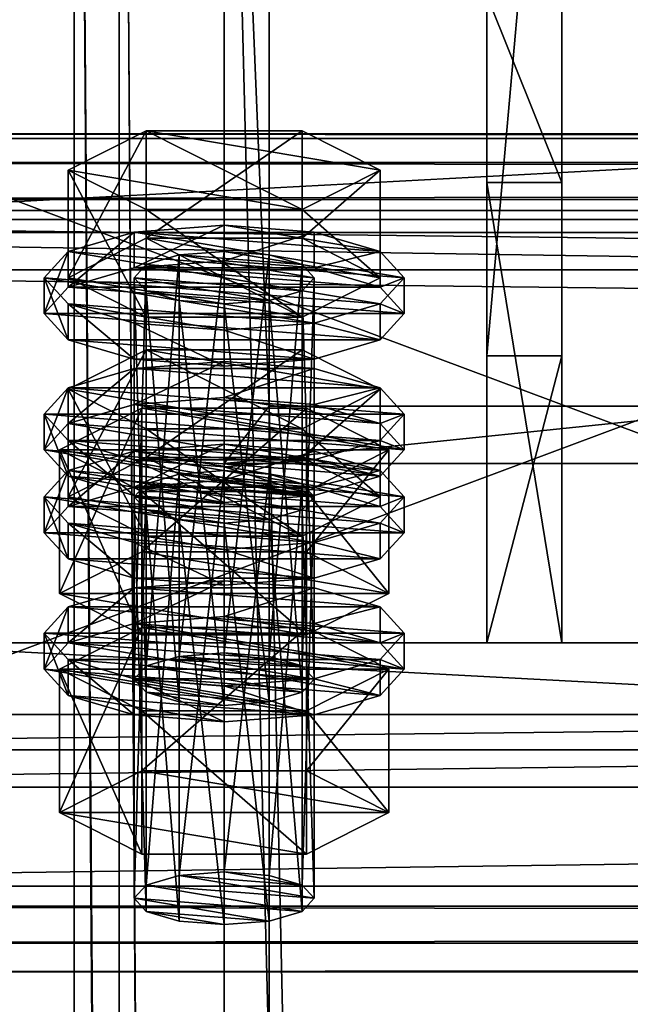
# Model space of a CAD drawing. Header units: millimetres. Extents: x 60485 to 71303, y 100 to 16900.
# Tile 203 of 256: x 60566 to 60607, y 8322 to 8388. Entities that reach past the tile are written whole.
import ezdxf

# ---------------------------------------------------------------- set-up
doc = ezdxf.new("R2010")
doc.units = ezdxf.units.MM
for name, color, linetype in [('1', 7, 'Continuous'), ('13', 7, 'Continuous'), ('3', 7, 'Continuous'), ('4', 7, 'Continuous'), ('6', 7, 'Continuous'), ('9', 7, 'Continuous')]:
    doc.layers.add(name, color=color, linetype=linetype)

msp = doc.modelspace()

# ---------------------------------------------------------------- meshes
at = {"layer": '1', "color": 7}
mesh = msp.add_polyface(dxfattribs=at)
corners = [(60597.5, 8376.855, 5542.178), (60597.5, 8346.156, 5642.59), (60602.5, 8346.156, 5642.59), (60602.5, 8376.855, 5542.178), (60597.5, 8365.285, 5648.441), (60602.5, 8365.285, 5648.441), (60597.5, 8421.743, 5566.372), (60602.5, 8421.743, 5566.372), (60597.5, 8427.593, 5547.235), (60602.5, 8427.593, 5547.235), (60597.5, 8389.341, 5535.539), (60602.5, 8389.341, 5535.539)]
mesh.append_faces([[corners[k] for k in face] for face in [(0, 2, 3, 3), (1, 5, 2, 2), (4, 7, 5, 5), (6, 9, 7, 7), (8, 11, 9, 9), (10, 3, 11, 11), (1, 6, 4, 4), (8, 0, 10, 10), (3, 9, 11, 11), (7, 2, 5, 5)]], dxfattribs={"vtx0": -1, "color": 7})
mesh.append_faces([[corners[k] for k in face] for face in [(6, 0, 8, 8), (9, 3, 7, 7)]], dxfattribs={"vtx0": -1, "vtx1": -1, "color": 7})
mesh.append_faces([[corners[k] for k in face] for face in [(6, 1, 0, 0), (7, 3, 2, 2)]], dxfattribs={"vtx0": -1, "vtx2": -1, "vtx3": -1, "color": 7})
mesh.append_faces([[corners[k] for k in face] for face in [(0, 1, 2, 2), (1, 4, 5, 5), (4, 6, 7, 7), (6, 8, 9, 9), (8, 10, 11, 11), (10, 0, 3, 3)]], dxfattribs={"vtx2": -1, "vtx3": -1, "color": 7})
at = {"layer": '13', "color": 20}
mesh = msp.add_polyface(dxfattribs=at)
corners = [(60574.804, 8358.519, 5610.701), (60585.196, 8365.692, 5612.894), (60574.804, 8365.692, 5612.894), (60574, 8343.73, 5563.306), (60574.804, 8371.384, 5568.624), (60574, 8370.506, 5571.492), (60574.804, 8344.607, 5560.437), (60577, 8372.026, 5566.523), (60577, 8345.249, 5558.337), (60580, 8372.261, 5565.755), (60574.804, 8369.629, 5574.361), (60580, 8368.752, 5577.23), (60577, 8368.987, 5576.462), (60583, 8368.987, 5576.462), (60585.196, 8369.629, 5574.361), (60586, 8370.506, 5571.492), (60569.608, 8370.506, 5571.492), (60574.804, 8373.138, 5562.886), (60574.804, 8380.31, 5565.078), (60569.608, 8377.679, 5573.685), (60585.196, 8380.31, 5565.078), (60585.196, 8367.875, 5580.099), (60574.804, 8367.875, 5580.099), (60574.804, 8375.047, 5582.292), (60585.196, 8375.047, 5582.292), (60568, 8368.116, 5570.761), (60569.608, 8369.87, 5565.024), (60569.608, 8372.261, 5565.755), (60568, 8370.506, 5571.492), (60574, 8371.154, 5560.823), (60574, 8373.545, 5561.554), (60580, 8371.624, 5559.286), (60580, 8374.015, 5560.017), (60580, 8364.607, 5582.237), (60574, 8365.077, 5580.7), (60574, 8367.468, 5581.431), (60580, 8366.998, 5582.968), (60569.608, 8366.362, 5576.499), (60569.608, 8368.752, 5577.23), (60586, 8371.154, 5560.823), (60590.392, 8369.87, 5565.024), (60592, 8368.116, 5570.761), (60590.392, 8366.362, 5576.499), (60586, 8365.077, 5580.7), (60586, 8367.468, 5581.431), (60590.392, 8368.752, 5577.23), (60592, 8370.506, 5571.492), (60574, 8362.053, 5558.041), (60580, 8364.914, 5557.234), (60574, 8364.444, 5558.772), (60586, 8364.444, 5558.772)]
mesh.append_faces([[corners[k] for k in face] for face in [(0, 1, 2, 2), (3, 4, 5, 5), (6, 7, 4, 4), (8, 9, 7, 7), (10, 11, 12, 12), (16, 18, 19, 19), (17, 20, 18, 18), (22, 19, 23, 23), (21, 16, 22, 22), (19, 24, 23, 23), (25, 27, 28, 28), (26, 30, 27, 27), (29, 32, 30, 30), (33, 35, 36, 36), (34, 38, 35, 35), (37, 28, 38, 38), (29, 39, 31, 31), (43, 34, 33, 33), (38, 36, 35, 35), (47, 48, 49, 49), (50, 49, 48, 48)]], dxfattribs={"vtx0": -1, "color": 20})
mesh.append_faces([[corners[k] for k in face] for face in [(11, 10, 13, 13)]], dxfattribs={"vtx0": -1, "vtx1": -1, "color": 20})
mesh.append_faces([[corners[k] for k in face] for face in [(13, 10, 5, 5), (14, 5, 4, 4), (15, 4, 7, 7), (21, 17, 16, 16), (24, 19, 18, 18), (40, 29, 26, 26), (41, 26, 25, 25), (42, 25, 37, 37), (43, 37, 34, 34), (44, 38, 28, 28), (45, 28, 27, 27), (46, 27, 30, 30)]], dxfattribs={"vtx0": -1, "vtx2": -1, "vtx3": -1, "color": 20})
mesh.append_faces([[corners[k] for k in face] for face in [(16, 17, 18, 18), (21, 22, 23, 23), (22, 16, 19, 19), (25, 26, 27, 27), (26, 29, 30, 30), (29, 31, 32, 32), (33, 34, 35, 35), (34, 37, 38, 38), (37, 25, 28, 28)]], dxfattribs={"vtx2": -1, "vtx3": -1, "color": 20})
mesh = msp.add_polyface(dxfattribs=at)
corners = [(60590.392, 8363.06, 5621.5), (60574.804, 8365.692, 5612.894), (60585.196, 8365.692, 5612.894), (60580, 8345.484, 5557.568), (60583, 8372.026, 5566.523), (60580, 8372.261, 5565.755), (60583, 8345.249, 5558.337), (60585.196, 8371.384, 5568.624), (60585.196, 8344.607, 5560.437), (60586, 8370.506, 5571.492), (60583, 8368.987, 5576.462), (60574, 8370.506, 5571.492), (60585.196, 8369.629, 5574.361), (60574.804, 8371.384, 5568.624), (60577, 8372.026, 5566.523), (60574.804, 8373.138, 5562.886), (60585.196, 8373.138, 5562.886), (60585.196, 8380.31, 5565.078), (60590.392, 8370.506, 5571.492), (60590.392, 8377.679, 5573.685), (60585.196, 8367.875, 5580.099), (60585.196, 8375.047, 5582.292), (60574.804, 8375.047, 5582.292), (60574.804, 8380.31, 5565.078), (60580, 8371.624, 5559.286), (60586, 8371.154, 5560.823), (60586, 8373.545, 5561.554), (60580, 8374.015, 5560.017), (60590.392, 8369.87, 5565.024), (60590.392, 8372.261, 5565.755), (60592, 8368.116, 5570.761), (60592, 8370.506, 5571.492), (60590.392, 8366.362, 5576.499), (60590.392, 8368.752, 5577.23), (60586, 8365.077, 5580.7), (60586, 8367.468, 5581.431), (60580, 8364.607, 5582.237), (60580, 8366.998, 5582.968), (60574, 8371.154, 5560.823), (60569.608, 8369.87, 5565.024), (60568, 8368.116, 5570.761), (60569.608, 8366.362, 5576.499), (60569.608, 8368.752, 5577.23), (60568, 8370.506, 5571.492), (60569.608, 8372.261, 5565.755), (60574, 8373.545, 5561.554), (60580, 8362.523, 5556.503), (60586, 8364.444, 5558.772), (60580, 8364.914, 5557.234), (60590.392, 8363.16, 5562.972), (60574, 8364.444, 5558.772)]
mesh.append_faces([[corners[k] for k in face] for face in [(0, 1, 2, 2), (3, 4, 5, 5), (6, 7, 4, 4), (8, 9, 7, 7), (7, 5, 4, 4), (16, 19, 17, 17), (18, 21, 19, 19), (20, 22, 21, 21), (15, 18, 16, 16), (19, 23, 17, 17), (24, 26, 27, 27), (25, 29, 26, 26), (28, 31, 29, 29), (30, 33, 31, 31), (32, 35, 33, 33), (34, 37, 35, 35), (29, 27, 26, 26), (46, 47, 48, 48)]], dxfattribs={"vtx0": -1, "color": 20})
mesh.append_faces([[corners[k] for k in face] for face in [(10, 11, 12, 12), (12, 13, 9, 9), (9, 14, 7, 7), (18, 15, 20, 20), (21, 23, 19, 19), (25, 38, 28, 28), (28, 39, 30, 30), (30, 40, 32, 32), (32, 41, 34, 34), (37, 42, 35, 35), (35, 43, 33, 33), (33, 44, 31, 31), (31, 45, 29, 29), (49, 50, 47, 47)]], dxfattribs={"vtx0": -1, "vtx1": -1, "color": 20})
mesh.append_faces([[corners[k] for k in face] for face in [(7, 14, 5, 5), (29, 45, 27, 27)]], dxfattribs={"vtx0": -1, "vtx2": -1, "vtx3": -1, "color": 20})
mesh.append_faces([[corners[k] for k in face] for face in [(15, 16, 17, 17), (16, 18, 19, 19), (18, 20, 21, 21), (24, 25, 26, 26), (25, 28, 29, 29), (28, 30, 31, 31), (30, 32, 33, 33), (32, 34, 35, 35), (34, 36, 37, 37)]], dxfattribs={"vtx2": -1, "vtx3": -1, "color": 20})
mesh = msp.add_polyface(dxfattribs=at)
corners = [(60586, 8355.888, 5619.308), (60574.804, 8356.765, 5616.439), (60577, 8357.407, 5614.339), (60569.608, 8355.888, 5619.308), (60574.804, 8358.519, 5610.701), (60574.804, 8365.692, 5612.894), (60569.608, 8363.06, 5621.5), (60574.804, 8353.257, 5627.914), (60574.804, 8360.429, 5630.107), (60585.196, 8360.429, 5630.107), (60569.608, 8355.251, 5612.839), (60574, 8356.536, 5608.639), (60574, 8358.926, 5609.369), (60569.608, 8357.642, 5613.57), (60580, 8357.006, 5607.101), (60580, 8359.396, 5607.832), (60592, 8355.888, 5619.308), (60574, 8343.73, 5563.306), (60574.804, 8344.607, 5560.437), (60574.804, 8371.384, 5568.624), (60577, 8345.249, 5558.337), (60577, 8372.026, 5566.523), (60580, 8345.484, 5557.568), (60580, 8372.261, 5565.755), (60580, 8341.976, 5569.044), (60577, 8368.987, 5576.462), (60580, 8368.752, 5577.23), (60577, 8342.211, 5568.275), (60574.804, 8369.629, 5574.361), (60574.804, 8342.853, 5566.175), (60574, 8370.506, 5571.492), (60569.03, 8349.452, 5565.055), (60574.515, 8361.792, 5558.894), (60569.03, 8359.015, 5567.979), (60574.515, 8352.229, 5555.97), (60585.485, 8361.792, 5558.894), (60585.485, 8356.237, 5577.064), (60574.515, 8356.237, 5577.064), (60590.97, 8359.015, 5567.979), (60568, 8359.015, 5567.979), (60569.608, 8360.769, 5562.241), (60569.608, 8363.16, 5562.972), (60568, 8361.406, 5568.71), (60574, 8362.053, 5558.041), (60574, 8364.444, 5558.772), (60580, 8362.523, 5556.503), (60580, 8364.914, 5557.234), (60580, 8355.506, 5579.455), (60574, 8355.976, 5577.917), (60574, 8358.367, 5578.648), (60580, 8357.897, 5580.186), (60569.608, 8357.261, 5573.717), (60569.608, 8359.651, 5574.448), (60590.392, 8360.769, 5562.241), (60592, 8359.015, 5567.979), (60590.392, 8357.261, 5573.717), (60586, 8355.976, 5577.917), (60586, 8358.367, 5578.648), (60590.392, 8359.651, 5574.448), (60592, 8361.406, 5568.71), (60590.392, 8363.16, 5562.972)]
mesh.append_faces([[corners[k] for k in face] for face in [(3, 5, 6, 6), (7, 6, 8, 8), (6, 9, 8, 8), (10, 12, 13, 13), (11, 15, 12, 12), (24, 25, 26, 26), (27, 28, 25, 25), (29, 30, 28, 28), (31, 32, 33, 33), (34, 35, 32, 32), (33, 36, 37, 37), (39, 41, 42, 42), (40, 44, 41, 41), (47, 49, 50, 50), (48, 52, 49, 49), (51, 42, 52, 52), (49, 57, 50, 50)]], dxfattribs={"vtx0": -1, "color": 20})
mesh.append_faces([[corners[k] for k in face] for face in [(0, 1, 2, 2), (9, 6, 5, 5), (16, 13, 12, 12), (38, 33, 32, 32), (53, 45, 43, 43), (54, 43, 40, 40), (55, 40, 39, 39), (56, 39, 51, 51), (57, 49, 52, 52), (58, 52, 42, 42), (59, 42, 41, 41), (60, 41, 44, 44)]], dxfattribs={"vtx0": -1, "vtx2": -1, "vtx3": -1, "color": 20})
mesh.append_faces([[corners[k] for k in face] for face in [(3, 4, 5, 5), (7, 3, 6, 6), (10, 11, 12, 12), (11, 14, 15, 15), (17, 18, 19, 19), (18, 20, 21, 21), (20, 22, 23, 23), (29, 17, 30, 30), (39, 40, 41, 41), (40, 43, 44, 44), (43, 45, 46, 46), (47, 48, 49, 49), (48, 51, 52, 52), (51, 39, 42, 42)]], dxfattribs={"vtx2": -1, "vtx3": -1, "color": 20})
mesh = msp.add_polyface(dxfattribs=at)
corners = [(60585.196, 8356.765, 5616.439), (60577, 8357.407, 5614.339), (60580, 8357.642, 5613.57), (60583, 8357.407, 5614.339), (60574.804, 8358.519, 5610.701), (60585.196, 8358.519, 5610.701), (60585.196, 8365.692, 5612.894), (60590.392, 8355.888, 5619.308), (60590.392, 8363.06, 5621.5), (60585.196, 8353.257, 5627.914), (60585.196, 8360.429, 5630.107), (60574.804, 8360.429, 5630.107), (60574.804, 8365.692, 5612.894), (60580, 8357.006, 5607.101), (60586, 8356.536, 5608.639), (60586, 8358.926, 5609.369), (60580, 8359.396, 5607.832), (60590.392, 8357.642, 5613.57), (60592, 8355.888, 5619.308), (60574, 8358.926, 5609.369), (60580, 8345.484, 5557.568), (60583, 8345.249, 5558.337), (60583, 8372.026, 5566.523), (60585.196, 8344.607, 5560.437), (60585.196, 8371.384, 5568.624), (60586, 8343.73, 5563.306), (60586, 8370.506, 5571.492), (60585.196, 8369.629, 5574.361), (60585.196, 8342.853, 5566.175), (60583, 8368.987, 5576.462), (60583, 8342.211, 5568.275), (60580, 8368.752, 5577.23), (60574.515, 8352.229, 5555.97), (60585.485, 8352.229, 5555.97), (60585.485, 8361.792, 5558.894), (60590.97, 8359.015, 5567.979), (60585.485, 8356.237, 5577.064), (60569.03, 8359.015, 5567.979), (60574.515, 8361.792, 5558.894), (60580, 8362.523, 5556.503), (60586, 8362.053, 5558.041), (60586, 8364.444, 5558.772), (60590.392, 8360.769, 5562.241), (60590.392, 8363.16, 5562.972), (60592, 8359.015, 5567.979), (60592, 8361.406, 5568.71), (60590.392, 8357.261, 5573.717), (60590.392, 8359.651, 5574.448), (60586, 8355.976, 5577.917), (60586, 8358.367, 5578.648), (60580, 8357.897, 5580.186), (60574, 8362.053, 5558.041), (60569.608, 8360.769, 5562.241), (60568, 8359.015, 5567.979), (60569.608, 8359.651, 5574.448), (60568, 8361.406, 5568.71), (60569.608, 8363.16, 5562.972)]
mesh.append_faces([[corners[k] for k in face] for face in [(0, 2, 3, 3), (5, 8, 6, 6), (7, 10, 8, 8), (9, 11, 10, 10), (4, 7, 5, 5), (13, 15, 16, 16), (14, 17, 15, 15), (17, 16, 15, 15), (25, 27, 26, 26), (28, 29, 27, 27), (30, 31, 29, 29), (33, 35, 34, 34), (35, 38, 34, 34), (40, 43, 41, 41), (42, 45, 43, 43), (44, 47, 45, 45), (46, 49, 47, 47), (48, 50, 49, 49), (39, 42, 40, 40)]], dxfattribs={"vtx0": -1, "color": 20})
mesh.append_faces([[corners[k] for k in face] for face in [(10, 12, 8, 8), (18, 19, 17, 17), (36, 37, 35, 35), (42, 51, 44, 44), (44, 52, 46, 46), (46, 53, 48, 48), (49, 54, 47, 47), (47, 55, 45, 45), (45, 56, 43, 43)]], dxfattribs={"vtx0": -1, "vtx1": -1, "color": 20})
mesh.append_faces([[corners[k] for k in face] for face in [(0, 1, 2, 2), (17, 19, 16, 16)]], dxfattribs={"vtx0": -1, "vtx2": -1, "vtx3": -1, "color": 20})
mesh.append_faces([[corners[k] for k in face] for face in [(4, 5, 6, 6), (5, 7, 8, 8), (7, 9, 10, 10), (13, 14, 15, 15), (20, 21, 22, 22), (21, 23, 24, 24), (23, 25, 26, 26), (32, 33, 34, 34), (39, 40, 41, 41), (40, 42, 43, 43), (42, 44, 45, 45), (44, 46, 47, 47), (46, 48, 49, 49)]], dxfattribs={"vtx2": -1, "vtx3": -1, "color": 20})
mesh = msp.add_polyface(dxfattribs=at)
corners = [(60574, 8329.111, 5611.121), (60574.804, 8356.765, 5616.439), (60574, 8355.888, 5619.308), (60574.804, 8329.988, 5608.252), (60577, 8357.407, 5614.339), (60577, 8330.631, 5606.152), (60580, 8357.642, 5613.57), (60577, 8327.592, 5616.09), (60574.804, 8355.011, 5622.177), (60577, 8354.369, 5624.277), (60574.804, 8328.234, 5613.99), (60580, 8354.134, 5625.045), (60583, 8354.369, 5624.277), (60585.196, 8355.011, 5622.177), (60585.196, 8353.257, 5627.914), (60574.804, 8353.257, 5627.914), (60574.804, 8360.429, 5630.107), (60574.804, 8358.519, 5610.701), (60569.608, 8355.888, 5619.308), (60568, 8353.497, 5618.577), (60569.608, 8355.251, 5612.839), (60569.608, 8357.642, 5613.57), (60568, 8355.888, 5619.308), (60580, 8349.989, 5630.052), (60574, 8350.459, 5628.515), (60574, 8352.849, 5629.246), (60580, 8352.379, 5630.783), (60569.608, 8351.743, 5624.315), (60569.608, 8354.134, 5625.045), (60590.392, 8355.251, 5612.839), (60574, 8356.536, 5608.639), (60592, 8353.497, 5618.577), (60590.392, 8351.743, 5624.315), (60586, 8350.459, 5628.515), (60586, 8352.849, 5629.246), (60590.392, 8354.134, 5625.045), (60569.608, 8346.15, 5610.056), (60574, 8347.435, 5605.856), (60574, 8349.825, 5606.587), (60569.608, 8348.541, 5610.787), (60580, 8347.905, 5604.319), (60580, 8350.295, 5605.05), (60592, 8346.787, 5616.525), (60568, 8346.787, 5616.525), (60590.392, 8348.541, 5610.787), (60586, 8349.825, 5606.587), (60580, 8341.976, 5569.044), (60577, 8342.211, 5568.275), (60577, 8368.987, 5576.462), (60574.804, 8342.853, 5566.175), (60574.804, 8369.629, 5574.361), (60569.03, 8349.452, 5565.055), (60574.515, 8352.229, 5555.97), (60574.515, 8361.792, 5558.894), (60585.485, 8346.674, 5574.14), (60574.515, 8346.674, 5574.14), (60574.515, 8356.237, 5577.064), (60569.03, 8359.015, 5567.979), (60590.97, 8349.452, 5565.055), (60586, 8355.976, 5577.917), (60569.608, 8357.261, 5573.717), (60580, 8355.506, 5579.455), (60574, 8355.976, 5577.917)]
mesh.append_faces([[corners[k] for k in face] for face in [(0, 1, 2, 2), (3, 4, 1, 1), (5, 6, 4, 4), (7, 8, 9, 9), (10, 2, 8, 8), (8, 11, 9, 9), (14, 18, 15, 15), (19, 21, 22, 22), (23, 25, 26, 26), (24, 28, 25, 25), (27, 22, 28, 28), (33, 24, 23, 23), (28, 26, 25, 25), (36, 38, 39, 39), (37, 41, 38, 38), (45, 38, 41, 41), (55, 57, 56, 56), (61, 60, 62, 62)]], dxfattribs={"vtx0": -1, "color": 20})
mesh.append_faces([[corners[k] for k in face] for face in [(59, 60, 61, 61)]], dxfattribs={"vtx0": -1, "vtx1": -1, "color": 20})
mesh.append_faces([[corners[k] for k in face] for face in [(12, 8, 2, 2), (13, 2, 1, 1), (14, 17, 18, 18), (29, 30, 20, 20), (31, 20, 19, 19), (32, 19, 27, 27), (33, 27, 24, 24), (34, 28, 22, 22), (35, 22, 21, 21), (42, 43, 39, 39), (44, 39, 38, 38), (58, 52, 51, 51)]], dxfattribs={"vtx0": -1, "vtx2": -1, "vtx3": -1, "color": 20})
mesh.append_faces([[corners[k] for k in face] for face in [(14, 15, 16, 16), (19, 20, 21, 21), (23, 24, 25, 25), (24, 27, 28, 28), (27, 19, 22, 22), (36, 37, 38, 38), (37, 40, 41, 41), (46, 47, 48, 48), (47, 49, 50, 50), (51, 52, 53, 53), (54, 55, 56, 56), (55, 51, 57, 57)]], dxfattribs={"vtx2": -1, "vtx3": -1, "color": 20})
mesh = msp.add_polyface(dxfattribs=at)
corners = [(60580, 8330.866, 5605.383), (60583, 8357.407, 5614.339), (60580, 8357.642, 5613.57), (60583, 8330.631, 5606.152), (60585.196, 8356.765, 5616.439), (60585.196, 8329.988, 5608.252), (60586, 8355.888, 5619.308), (60586, 8329.111, 5611.121), (60585.196, 8355.011, 5622.177), (60585.196, 8328.234, 5613.99), (60583, 8354.369, 5624.277), (60580, 8354.134, 5625.045), (60574.804, 8355.011, 5622.177), (60574, 8355.888, 5619.308), (60574.804, 8356.765, 5616.439), (60577, 8357.407, 5614.339), (60590.392, 8355.888, 5619.308), (60574.804, 8358.519, 5610.701), (60585.196, 8353.257, 5627.914), (60586, 8356.536, 5608.639), (60590.392, 8355.251, 5612.839), (60590.392, 8357.642, 5613.57), (60592, 8353.497, 5618.577), (60592, 8355.888, 5619.308), (60590.392, 8351.743, 5624.315), (60590.392, 8354.134, 5625.045), (60586, 8350.459, 5628.515), (60586, 8352.849, 5629.246), (60580, 8349.989, 5630.052), (60580, 8352.379, 5630.783), (60574, 8356.536, 5608.639), (60580, 8357.006, 5607.101), (60569.608, 8355.251, 5612.839), (60568, 8353.497, 5618.577), (60569.608, 8351.743, 5624.315), (60569.608, 8354.134, 5625.045), (60568, 8355.888, 5619.308), (60569.608, 8357.642, 5613.57), (60580, 8347.905, 5604.319), (60586, 8347.435, 5605.856), (60586, 8349.825, 5606.587), (60580, 8350.295, 5605.05), (60590.392, 8346.15, 5610.056), (60590.392, 8348.541, 5610.787), (60592, 8346.787, 5616.525), (60569.608, 8348.541, 5610.787), (60574, 8349.825, 5606.587), (60586, 8343.73, 5563.306), (60585.196, 8342.853, 5566.175), (60585.196, 8369.629, 5574.361), (60583, 8342.211, 5568.275), (60583, 8368.987, 5576.462), (60580, 8341.976, 5569.044), (60580, 8368.752, 5577.23), (60585.485, 8352.229, 5555.97), (60590.97, 8349.452, 5565.055), (60590.97, 8359.015, 5567.979), (60585.485, 8346.674, 5574.14), (60585.485, 8356.237, 5577.064), (60574.515, 8356.237, 5577.064), (60574.515, 8352.229, 5555.97), (60569.03, 8349.452, 5565.055), (60586, 8355.976, 5577.917), (60580, 8355.506, 5579.455), (60580, 8357.897, 5580.186)]
mesh.append_faces([[corners[k] for k in face] for face in [(0, 1, 2, 2), (3, 4, 1, 1), (5, 6, 4, 4), (7, 8, 6, 6), (9, 10, 8, 8), (20, 23, 21, 21), (22, 25, 23, 23), (24, 27, 25, 25), (26, 29, 27, 27), (30, 19, 31, 31), (38, 40, 41, 41), (39, 43, 40, 40), (55, 58, 56, 56), (57, 59, 58, 58), (60, 55, 54, 54)]], dxfattribs={"vtx0": -1, "color": 20})
mesh.append_faces([[corners[k] for k in face] for face in [(11, 12, 10, 10), (10, 13, 8, 8), (8, 14, 6, 6), (6, 15, 4, 4), (16, 17, 18, 18), (19, 30, 20, 20), (20, 32, 22, 22), (22, 33, 24, 24), (24, 34, 26, 26), (29, 35, 27, 27), (27, 36, 25, 25), (25, 37, 23, 23), (44, 45, 43, 43), (43, 46, 40, 40), (55, 61, 57, 57)]], dxfattribs={"vtx0": -1, "vtx1": -1, "color": 20})
mesh.append_faces([[corners[k] for k in face] for face in [(19, 20, 21, 21), (20, 22, 23, 23), (22, 24, 25, 25), (24, 26, 27, 27), (26, 28, 29, 29), (38, 39, 40, 40), (39, 42, 43, 43), (47, 48, 49, 49), (48, 50, 51, 51), (50, 52, 53, 53), (54, 55, 56, 56), (55, 57, 58, 58), (62, 63, 64, 64)]], dxfattribs={"vtx2": -1, "vtx3": -1, "color": 20})
mesh = msp.add_polyface(dxfattribs=at)
corners = [(60574, 8329.111, 5611.121), (60574.804, 8329.988, 5608.252), (60574.804, 8356.765, 5616.439), (60577, 8330.631, 5606.152), (60577, 8357.407, 5614.339), (60580, 8330.866, 5605.383), (60580, 8357.642, 5613.57), (60580, 8327.357, 5616.859), (60577, 8327.592, 5616.09), (60577, 8354.369, 5624.277), (60580, 8354.134, 5625.045), (60574.804, 8328.234, 5613.99), (60574.804, 8355.011, 5622.177), (60574, 8355.888, 5619.308), (60586, 8329.111, 5611.121), (60585.196, 8328.234, 5613.99), (60583, 8327.592, 5616.09), (60569.03, 8334.833, 5612.871), (60574.515, 8337.611, 5603.786), (60574.515, 8347.174, 5606.709), (60569.03, 8344.396, 5615.794), (60585.485, 8347.174, 5606.709), (60585.485, 8332.056, 5621.955), (60574.515, 8332.056, 5621.955), (60574.515, 8341.619, 5624.879), (60590.97, 8334.833, 5612.871), (60585.485, 8341.619, 5624.879), (60590.97, 8344.396, 5615.794), (60568, 8344.396, 5615.794), (60569.608, 8346.15, 5610.056), (60569.608, 8348.541, 5610.787), (60568, 8346.787, 5616.525), (60580, 8340.888, 5627.27), (60574, 8341.358, 5625.733), (60574, 8343.749, 5626.463), (60580, 8343.279, 5628.001), (60569.608, 8342.642, 5621.532), (60569.608, 8345.033, 5622.263), (60592, 8344.396, 5615.794), (60574, 8347.435, 5605.856), (60590.392, 8342.642, 5621.532), (60586, 8341.358, 5625.733), (60586, 8343.749, 5626.463), (60590.392, 8345.033, 5622.263), (60586, 8343.73, 5563.306), (60577, 8345.249, 5558.337), (60574.804, 8344.607, 5560.437), (60585.196, 8342.853, 5566.175), (60574, 8343.73, 5563.306), (60583, 8342.211, 5568.275), (60574.804, 8342.853, 5566.175), (60580, 8341.976, 5569.044), (60577, 8342.211, 5568.275), (60585.485, 8346.674, 5574.14), (60569.03, 8349.452, 5565.055), (60574.515, 8346.674, 5574.14)]
mesh.append_faces([[corners[k] for k in face] for face in [(7, 9, 10, 10), (7, 11, 8, 8), (17, 19, 20, 20), (18, 21, 19, 19), (23, 20, 24, 24), (22, 17, 23, 23), (20, 26, 24, 24), (28, 30, 31, 31), (32, 34, 35, 35), (33, 37, 34, 34), (36, 31, 37, 37), (32, 36, 33, 33), (51, 50, 52, 52), (53, 54, 55, 55)]], dxfattribs={"vtx0": -1, "color": 20})
mesh.append_faces([[corners[k] for k in face] for face in [(16, 11, 7, 7), (41, 36, 32, 32), (49, 50, 51, 51)]], dxfattribs={"vtx0": -1, "vtx1": -1, "color": 20})
mesh.append_faces([[corners[k] for k in face] for face in [(14, 3, 1, 1), (15, 1, 0, 0), (16, 0, 11, 11), (25, 18, 17, 17), (27, 20, 19, 19), (38, 39, 29, 29), (40, 29, 28, 28), (41, 28, 36, 36), (42, 34, 37, 37), (43, 37, 31, 31), (44, 45, 46, 46), (47, 46, 48, 48), (49, 48, 50, 50)]], dxfattribs={"vtx0": -1, "vtx2": -1, "vtx3": -1, "color": 20})
mesh.append_faces([[corners[k] for k in face] for face in [(0, 1, 2, 2), (1, 3, 4, 4), (3, 5, 6, 6), (7, 8, 9, 9), (8, 11, 12, 12), (11, 0, 13, 13), (17, 18, 19, 19), (22, 23, 24, 24), (23, 17, 20, 20), (28, 29, 30, 30), (32, 33, 34, 34), (33, 36, 37, 37), (36, 28, 31, 31)]], dxfattribs={"vtx2": -1, "vtx3": -1, "color": 20})
mesh = msp.add_polyface(dxfattribs=at)
corners = [(60580, 8330.866, 5605.383), (60583, 8330.631, 5606.152), (60583, 8357.407, 5614.339), (60585.196, 8329.988, 5608.252), (60585.196, 8356.765, 5616.439), (60586, 8329.111, 5611.121), (60586, 8355.888, 5619.308), (60585.196, 8328.234, 5613.99), (60585.196, 8355.011, 5622.177), (60583, 8327.592, 5616.09), (60583, 8354.369, 5624.277), (60580, 8327.357, 5616.859), (60580, 8354.134, 5625.045), (60577, 8330.631, 5606.152), (60574.804, 8329.988, 5608.252), (60574, 8329.111, 5611.121), (60574.515, 8337.611, 5603.786), (60585.485, 8337.611, 5603.786), (60585.485, 8347.174, 5606.709), (60590.97, 8334.833, 5612.871), (60590.97, 8344.396, 5615.794), (60585.485, 8332.056, 5621.955), (60585.485, 8341.619, 5624.879), (60574.515, 8341.619, 5624.879), (60569.03, 8334.833, 5612.871), (60569.03, 8344.396, 5615.794), (60574.515, 8347.174, 5606.709), (60590.392, 8346.15, 5610.056), (60592, 8344.396, 5615.794), (60592, 8346.787, 5616.525), (60590.392, 8348.541, 5610.787), (60590.392, 8342.642, 5621.532), (60590.392, 8345.033, 5622.263), (60586, 8341.358, 5625.733), (60586, 8343.749, 5626.463), (60580, 8340.888, 5627.27), (60580, 8343.279, 5628.001), (60580, 8347.905, 5604.319), (60586, 8347.435, 5605.856), (60574, 8347.435, 5605.856), (60569.608, 8346.15, 5610.056), (60568, 8344.396, 5615.794), (60574, 8343.749, 5626.463), (60569.608, 8345.033, 5622.263), (60568, 8346.787, 5616.525), (60580, 8345.484, 5557.568), (60585.196, 8344.607, 5560.437), (60583, 8345.249, 5558.337), (60577, 8345.249, 5558.337), (60586, 8343.73, 5563.306), (60574.804, 8344.607, 5560.437), (60585.196, 8342.853, 5566.175), (60574, 8343.73, 5563.306), (60583, 8342.211, 5568.275)]
mesh.append_faces([[corners[k] for k in face] for face in [(9, 12, 10, 10), (0, 3, 1, 1), (17, 20, 18, 18), (19, 22, 20, 20), (21, 23, 22, 22), (16, 19, 17, 17), (20, 26, 18, 18), (27, 29, 30, 30), (28, 32, 29, 29), (31, 34, 32, 32), (33, 36, 34, 34), (37, 27, 38, 38), (42, 34, 36, 36), (45, 46, 47, 47)]], dxfattribs={"vtx0": -1, "color": 20})
mesh.append_faces([[corners[k] for k in face] for face in [(3, 13, 5, 5), (5, 14, 7, 7), (7, 15, 9, 9), (19, 24, 21, 21), (22, 25, 20, 20), (27, 39, 28, 28), (28, 40, 31, 31), (31, 41, 33, 33), (34, 43, 32, 32), (32, 44, 29, 29), (46, 48, 49, 49), (49, 50, 51, 51), (51, 52, 53, 53)]], dxfattribs={"vtx0": -1, "vtx1": -1, "color": 20})
mesh.append_faces([[corners[k] for k in face] for face in [(3, 0, 13, 13), (27, 37, 39, 39), (46, 45, 48, 48)]], dxfattribs={"vtx0": -1, "vtx2": -1, "vtx3": -1, "color": 20})
mesh.append_faces([[corners[k] for k in face] for face in [(0, 1, 2, 2), (1, 3, 4, 4), (3, 5, 6, 6), (5, 7, 8, 8), (7, 9, 10, 10), (9, 11, 12, 12), (16, 17, 18, 18), (17, 19, 20, 20), (19, 21, 22, 22), (27, 28, 29, 29), (28, 31, 32, 32), (31, 33, 34, 34), (33, 35, 36, 36)]], dxfattribs={"vtx2": -1, "vtx3": -1, "color": 20})
at = {"layer": '3', "color": 91}
mesh = msp.add_polyface(dxfattribs=at)
corners = [(60570, 8485, 5564.7), (60630, 8485, 5564.7), (60630, 145.041, 3014.919), (60570, 145.041, 3014.919), (60570, 271.84, 2970.03), (60630, 271.84, 2970.03), (60630, 8485, 5481.045), (60570, 8485, 5481.045), (60570, 145.041, 2970.03), (60627, 8485, 5484.182), (60573, 8485, 5484.182), (60573, 8485, 5561.563), (60627, 8485, 5561.563), (60573, 145.041, 3011.782), (60627, 145.041, 3011.782), (60573, 261.579, 2970.03), (60573, 145.041, 2970.03), (60627, 261.579, 2970.03), (60627, 145.041, 2970.03), (60630, 145.041, 2970.03)]
mesh.append_faces([[corners[k] for k in face] for face in [(0, 2, 3, 3), (4, 6, 7, 7), (4, 3, 8, 8), (0, 4, 7, 7), (12, 13, 14, 14), (15, 11, 10, 10), (13, 15, 16, 16), (17, 10, 9, 9), (17, 14, 18, 18), (12, 17, 9, 9), (8, 13, 16, 16), (18, 2, 19, 19), (5, 1, 6, 6), (2, 5, 19, 19), (5, 18, 19, 19), (15, 8, 16, 16)]], dxfattribs={"vtx0": -1, "color": 91})
mesh.append_faces([[corners[k] for k in face] for face in [(3, 4, 0, 0), (0, 11, 1, 1), (11, 7, 10, 10), (10, 7, 9, 9), (1, 12, 6, 6), (12, 1, 11, 11), (6, 9, 7, 7), (11, 15, 13, 13), (14, 17, 12, 12), (2, 14, 3, 3), (3, 13, 8, 8), (1, 5, 2, 2), (18, 5, 17, 17), (17, 5, 15, 15), (8, 15, 4, 4), (4, 15, 5, 5)]], dxfattribs={"vtx0": -1, "vtx1": -1, "color": 91})
mesh.append_faces([[corners[k] for k in face] for face in [(11, 0, 7, 7), (6, 12, 9, 9), (2, 18, 14, 14), (3, 14, 13, 13)]], dxfattribs={"vtx0": -1, "vtx2": -1, "vtx3": -1, "color": 91})
mesh.append_faces([[corners[k] for k in face] for face in [(0, 1, 2, 2), (4, 5, 6, 6), (12, 11, 13, 13), (17, 15, 10, 10)]], dxfattribs={"vtx2": -1, "vtx3": -1, "color": 91})
mesh = msp.add_polyface(dxfattribs=at)
corners = [(60645, 8374.997, 5531.153), (60555, 8374.997, 5531.153), (60555, 8341.374, 5641.128), (60645, 8341.374, 5641.128), (60555, 8379.778, 5532.615), (60555, 8346.156, 5642.59), (60645, 8379.778, 5532.615), (60645, 8346.156, 5642.59)]
mesh.append_faces([[corners[k] for k in face] for face in [(0, 2, 3, 3), (1, 5, 2, 2), (4, 7, 5, 5), (6, 3, 7, 7), (1, 6, 4, 4), (3, 5, 7, 7)]], dxfattribs={"vtx0": -1, "color": 91})
mesh.append_faces([[corners[k] for k in face] for face in [(0, 1, 2, 2), (1, 4, 5, 5), (4, 6, 7, 7), (6, 0, 3, 3), (1, 0, 6, 6), (3, 2, 5, 5)]], dxfattribs={"vtx2": -1, "vtx3": -1, "color": 91})
at = {"layer": '4', "color": 171}
mesh = msp.add_polyface(dxfattribs=at)
corners = [(60617, 6827.558, 4974.314), (60583, 6827.558, 4974.314), (60583, 8361.93, 3030.03), (60617, 8361.93, 3030.03), (60583, 6882.977, 4991.257), (60583, 8430.72, 3030.03), (60617, 6882.977, 4991.257), (60617, 8430.72, 3030.03), (60620, 6824.479, 4973.373), (60620, 6886.056, 4992.198), (60620, 8434.542, 3030.03), (60620, 8358.108, 3030.03), (60580, 6886.056, 4992.198), (60580, 8434.542, 3030.03), (60580, 6824.479, 4973.373), (60580, 8358.108, 3030.03)]
mesh.append_faces([[corners[k] for k in face] for face in [(0, 2, 3, 3), (1, 5, 2, 2), (4, 7, 5, 5), (6, 3, 7, 7), (8, 10, 11, 11), (9, 13, 10, 10), (12, 15, 13, 13), (14, 11, 15, 15)]], dxfattribs={"vtx0": -1, "color": 171})
mesh.append_faces([[corners[k] for k in face] for face in [(9, 6, 12, 12), (6, 8, 0, 0), (0, 8, 1, 1), (12, 4, 14, 14), (4, 12, 6, 6), (14, 1, 8, 8), (11, 3, 15, 15), (3, 10, 7, 7), (7, 10, 5, 5), (15, 2, 13, 13), (2, 15, 3, 3), (13, 5, 10, 10)]], dxfattribs={"vtx0": -1, "vtx1": -1, "color": 171})
mesh.append_faces([[corners[k] for k in face] for face in [(6, 9, 8, 8), (14, 4, 1, 1), (3, 11, 10, 10), (13, 2, 5, 5)]], dxfattribs={"vtx0": -1, "vtx2": -1, "vtx3": -1, "color": 171})
mesh.append_faces([[corners[k] for k in face] for face in [(0, 1, 2, 2), (1, 4, 5, 5), (4, 6, 7, 7), (6, 0, 3, 3), (8, 9, 10, 10), (9, 12, 13, 13), (12, 14, 15, 15), (14, 8, 11, 11)]], dxfattribs={"vtx2": -1, "vtx3": -1, "color": 171})
at = {"layer": '6', "color": 2}
mesh = msp.add_polyface(dxfattribs=at)
corners = [(60573, 8485, 2973.03), (60627, 8485, 2973.03), (60627, 281.652, 2973.03), (60573, 281.652, 2973.03), (60627, 8485, 3027.03), (60627, 458.279, 3027.03), (60573, 8485, 3027.03), (60573, 458.279, 3027.03), (60570, 8485, 2970.03), (60570, 8485, 3030.03), (60570, 468.091, 3030.03), (60570, 271.84, 2970.03), (60630, 8485, 3030.03), (60630, 468.091, 3030.03), (60630, 8485, 2970.03), (60630, 271.84, 2970.03)]
mesh.append_faces([[corners[k] for k in face] for face in [(0, 2, 3, 3), (1, 5, 2, 2), (4, 7, 5, 5), (6, 3, 7, 7), (8, 10, 11, 11), (9, 13, 10, 10), (12, 15, 13, 13), (14, 11, 15, 15)]], dxfattribs={"vtx0": -1, "color": 2})
mesh.append_faces([[corners[k] for k in face] for face in [(9, 6, 12, 12), (6, 8, 0, 0), (0, 8, 1, 1), (12, 4, 14, 14), (4, 12, 6, 6), (14, 1, 8, 8), (11, 3, 15, 15), (3, 10, 7, 7), (7, 10, 5, 5), (15, 2, 13, 13), (2, 15, 3, 3), (13, 5, 10, 10)]], dxfattribs={"vtx0": -1, "vtx1": -1, "color": 2})
mesh.append_faces([[corners[k] for k in face] for face in [(6, 9, 8, 8), (14, 4, 1, 1), (3, 11, 10, 10), (13, 2, 5, 5)]], dxfattribs={"vtx0": -1, "vtx2": -1, "vtx3": -1, "color": 2})
mesh.append_faces([[corners[k] for k in face] for face in [(0, 1, 2, 2), (1, 4, 5, 5), (4, 6, 7, 7), (6, 0, 3, 3), (8, 9, 10, 10), (9, 12, 13, 13), (12, 14, 15, 15), (14, 8, 11, 11)]], dxfattribs={"vtx2": -1, "vtx3": -1, "color": 2})
at = {"layer": '9', "color": 243}
mesh = msp.add_polyface(dxfattribs=at)
corners = [(63500, 8328.584, 5522.19), (63500, 8373.529, 5535.938), (60500, 8373.529, 5535.938), (60500, 8328.584, 5522.19), (63500, 8339.013, 5648.777), (60500, 8339.013, 5648.777), (63500, 8374.395, 5659.6), (60500, 8374.395, 5659.6), (63500, 8378.198, 5647.168), (60500, 8378.198, 5647.168), (63500, 8380.11, 5647.753), (60500, 8380.11, 5647.753), (63500, 8375.722, 5662.097), (60500, 8375.722, 5662.097), (63500, 8336.516, 5650.104), (60500, 8336.516, 5650.104), (63500, 8371.031, 5537.265), (60500, 8371.031, 5537.265), (63500, 8329.912, 5524.688), (60500, 8329.912, 5524.688), (63500, 8326.109, 5537.119), (60500, 8326.109, 5537.119), (63500, 8324.197, 5536.534), (60500, 8324.197, 5536.534)]
mesh.append_faces([[corners[k] for k in face] for face in [(0, 2, 3, 3), (1, 5, 2, 2), (4, 7, 5, 5), (6, 9, 7, 7), (8, 11, 9, 9), (10, 13, 11, 11), (12, 15, 13, 13), (14, 17, 15, 15), (16, 19, 17, 17), (18, 21, 19, 19), (20, 23, 21, 21), (22, 3, 23, 23), (20, 0, 22, 22), (8, 12, 10, 10), (11, 7, 9, 9), (23, 19, 21, 21)]], dxfattribs={"vtx0": -1, "color": 243})
mesh.append_faces([[corners[k] for k in face] for face in [(1, 16, 4, 4), (16, 0, 18, 18), (18, 0, 20, 20), (12, 6, 14, 14), (14, 4, 16, 16), (3, 19, 23, 23), (19, 2, 17, 17), (17, 2, 15, 15), (15, 5, 13, 13)]], dxfattribs={"vtx0": -1, "vtx1": -1, "color": 243})
mesh.append_faces([[corners[k] for k in face] for face in [(16, 1, 0, 0), (12, 8, 6, 6), (14, 6, 4, 4), (7, 11, 13, 13), (19, 3, 2, 2), (15, 2, 5, 5), (13, 5, 7, 7)]], dxfattribs={"vtx0": -1, "vtx2": -1, "vtx3": -1, "color": 243})
mesh.append_faces([[corners[k] for k in face] for face in [(0, 1, 2, 2), (1, 4, 5, 5), (4, 6, 7, 7), (6, 8, 9, 9), (8, 10, 11, 11), (10, 12, 13, 13), (12, 14, 15, 15), (14, 16, 17, 17), (16, 18, 19, 19), (18, 20, 21, 21), (20, 22, 23, 23), (22, 0, 3, 3)]], dxfattribs={"vtx2": -1, "vtx3": -1, "color": 243})

doc.saveas('drawing.dxf')
